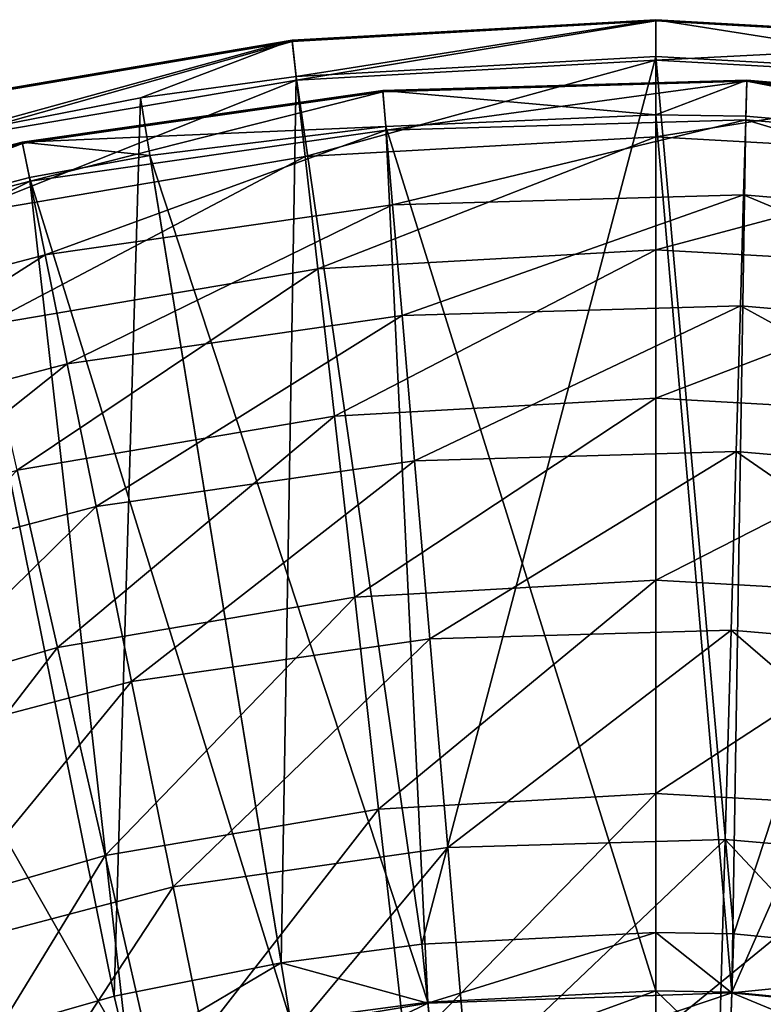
# Model space of a CAD drawing. Extents: x 1 to 221, y -229 to 0.
# Tile 146 of 169: x 90 to 115, y -43 to -10. Entities that reach past the tile are written whole.
import ezdxf

# ---------------------------------------------------------------- set-up
doc = ezdxf.new("R2010")
doc.units = 0
doc.header["$LTSCALE"] = 25.4
doc.layers.get('0').update_dxf_attribs({"color": 13, "linetype": 'CONTINUOUS'})

# ---------------------------------------------------------------- blocks, each defined once
blk = doc.blocks.new('CAMELEON-PEAR-M-8533_STL')
at = {"color": 254}
mesh = blk.add_polyface(dxfattribs=at)
corners = [(94.134, 331.805, 47.582), (103.572, 323.021, 42.917), (93.429, 323.021, 44.627), (103.876, 331.805, 45.939)]
mesh.append_faces([[corners[k] for k in face] for face in [(0, 1, 2), (1, 0, 3)]], dxfattribs={"vtx0": -1, "color": 254})
mesh = blk.add_polyface(dxfattribs=at)
corners = [(103.876, 331.805, 45.939), (113.852, 323.021, 42.573), (103.572, 323.021, 42.917), (113.751, 331.805, 45.609)]
mesh.append_faces([[corners[k] for k in face] for face in [(0, 1, 2), (1, 0, 3)]], dxfattribs={"vtx0": -1, "color": 254})
mesh = blk.add_polyface(dxfattribs=at)
corners = [(123.581, 331.805, 46.598), (113.852, 323.021, 42.573), (113.751, 331.805, 45.609), (124.086, 323.021, 43.602)]
mesh.append_faces([[corners[k] for k in face] for face in [(0, 1, 2), (1, 0, 3)]], dxfattribs={"vtx0": -1, "color": 254})
mesh = blk.add_polyface(dxfattribs=at)
corners = [(103.804, 323.824, 45.222), (98.924, 313.628, 43.504), (103.57, 313.628, 42.893)]
mesh.append_faces([[corners[k] for k in face] for face in [(0, 1, 2)]], dxfattribs={"color": 254})
mesh = blk.add_polyface(dxfattribs=at)
corners = [(111.279, 313.628, 42.507), (103.804, 323.824, 45.222), (103.57, 313.628, 42.893)]
mesh.append_faces([[corners[k] for k in face] for face in [(0, 1, 2)]], dxfattribs={"color": 254})
mesh = blk.add_polyface(dxfattribs=at)
corners = [(113.775, 323.824, 44.889), (103.804, 323.824, 45.222), (111.279, 313.628, 42.507)]
mesh.append_faces([[corners[k] for k in face] for face in [(0, 1, 2)]], dxfattribs={"color": 254})
mesh = blk.add_polyface(dxfattribs=at)
corners = [(113.853, 313.628, 42.55), (113.775, 323.824, 44.889), (111.279, 313.628, 42.507)]
mesh.append_faces([[corners[k] for k in face] for face in [(0, 1, 2)]], dxfattribs={"color": 254})
mesh = blk.add_polyface(dxfattribs=at)
corners = [(123.634, 313.628, 43.504), (113.775, 323.824, 44.889), (113.853, 313.628, 42.55)]
mesh.append_faces([[corners[k] for k in face] for face in [(0, 1, 2)]], dxfattribs={"color": 254})
mesh = blk.add_polyface(dxfattribs=at)
corners = [(93.429, 323.021, 44.627), (92.966, 313.944, 42.684), (86.264, 313.944, 44.597)]
mesh.append_faces([[corners[k] for k in face] for face in [(0, 1, 2)]], dxfattribs={"color": 254})
mesh = blk.add_polyface(dxfattribs=at)
corners = [(98.607, 313.944, 41.555), (92.966, 313.944, 42.684), (93.429, 323.021, 44.627)]
mesh.append_faces([[corners[k] for k in face] for face in [(0, 1, 2)]], dxfattribs={"color": 254})
mesh = blk.add_polyface(dxfattribs=at)
corners = [(103.572, 323.021, 42.917), (98.607, 313.944, 41.555), (93.429, 323.021, 44.627)]
mesh.append_faces([[corners[k] for k in face] for face in [(0, 1, 2)]], dxfattribs={"color": 254})
mesh = blk.add_polyface(dxfattribs=at)
corners = [(103.572, 323.021, 42.917), (103.372, 313.944, 40.928), (98.607, 313.944, 41.555)]
mesh.append_faces([[corners[k] for k in face] for face in [(0, 1, 2)]], dxfattribs={"color": 254})
mesh = blk.add_polyface(dxfattribs=at)
corners = [(111.279, 313.944, 40.532), (103.372, 313.944, 40.928), (103.572, 323.021, 42.917)]
mesh.append_faces([[corners[k] for k in face] for face in [(0, 1, 2)]], dxfattribs={"color": 254})
mesh = blk.add_polyface(dxfattribs=at)
corners = [(113.852, 323.021, 42.573), (111.279, 313.944, 40.532), (103.572, 323.021, 42.917)]
mesh.append_faces([[corners[k] for k in face] for face in [(0, 1, 2)]], dxfattribs={"color": 254})
mesh = blk.add_polyface(dxfattribs=at)
corners = [(113.919, 313.944, 40.576), (111.279, 313.944, 40.532), (113.852, 323.021, 42.573)]
mesh.append_faces([[corners[k] for k in face] for face in [(0, 1, 2)]], dxfattribs={"color": 254})
mesh = blk.add_polyface(dxfattribs=at)
corners = [(123.951, 313.944, 41.555), (113.919, 313.944, 40.576), (113.852, 323.021, 42.573)]
mesh.append_faces([[corners[k] for k in face] for face in [(0, 1, 2)]], dxfattribs={"color": 254})
mesh = blk.add_polyface(dxfattribs=at)
corners = [(124.086, 323.021, 43.602), (123.951, 313.944, 41.555), (113.852, 323.021, 42.573)]
mesh.append_faces([[corners[k] for k in face] for face in [(0, 1, 2)]], dxfattribs={"color": 254})
mesh = blk.add_polyface(dxfattribs=at)
corners = [(92.966, 313.944, 42.684), (87.109, 128.681, 13.631), (86.264, 313.944, 44.597)]
mesh.append_faces([[corners[k] for k in face] for face in [(0, 1, 2)]], dxfattribs={"color": 254})
mesh = blk.add_polyface(dxfattribs=at)
corners = [(93.855, 128.681, 12.315), (87.109, 128.681, 13.631), (92.966, 313.944, 42.684)]
mesh.append_faces([[corners[k] for k in face] for face in [(0, 1, 2)]], dxfattribs={"color": 254})
mesh = blk.add_polyface(dxfattribs=at)
corners = [(98.607, 313.944, 41.555), (93.855, 128.681, 12.315), (92.966, 313.944, 42.684)]
mesh.append_faces([[corners[k] for k in face] for face in [(0, 1, 2)]], dxfattribs={"color": 254})
mesh = blk.add_polyface(dxfattribs=at)
corners = [(99.118, 128.681, 11.591), (93.855, 128.681, 12.315), (98.607, 313.944, 41.555)]
mesh.append_faces([[corners[k] for k in face] for face in [(0, 1, 2)]], dxfattribs={"color": 254})
mesh = blk.add_polyface(dxfattribs=at)
corners = [(103.372, 313.944, 40.928), (99.118, 128.681, 11.591), (98.607, 313.944, 41.555)]
mesh.append_faces([[corners[k] for k in face] for face in [(0, 1, 2)]], dxfattribs={"color": 254})
mesh = blk.add_polyface(dxfattribs=at)
corners = [(111.279, 128.681, 10.908), (99.118, 128.681, 11.591), (103.372, 313.944, 40.928)]
mesh.append_faces([[corners[k] for k in face] for face in [(0, 1, 2)]], dxfattribs={"color": 254})
mesh = blk.add_polyface(dxfattribs=at)
corners = [(111.279, 128.681, 10.908), (103.372, 313.944, 40.928), (111.279, 313.944, 40.532)]
mesh.append_faces([[corners[k] for k in face] for face in [(0, 1, 2)]], dxfattribs={"color": 254})
mesh = blk.add_polyface(dxfattribs=at)
corners = [(113.919, 313.944, 40.576), (111.279, 128.681, 10.908), (111.279, 313.944, 40.532)]
mesh.append_faces([[corners[k] for k in face] for face in [(0, 1, 2)]], dxfattribs={"color": 254})
mesh = blk.add_polyface(dxfattribs=at)
corners = [(123.441, 128.681, 11.591), (111.279, 128.681, 10.908), (113.919, 313.944, 40.576)]
mesh.append_faces([[corners[k] for k in face] for face in [(0, 1, 2)]], dxfattribs={"color": 254})
mesh = blk.add_polyface(dxfattribs=at)
corners = [(123.951, 313.944, 41.555), (123.441, 128.681, 11.591), (113.919, 313.944, 40.576)]
mesh.append_faces([[corners[k] for k in face] for face in [(0, 1, 2)]], dxfattribs={"color": 254})
mesh = blk.add_polyface(dxfattribs=at)
corners = [(93.424, 313.628, 44.605), (86.889, 313.628, 46.47), (78.324, 128.365, 18.102)]
mesh.append_faces([[corners[k] for k in face] for face in [(0, 1, 2)]], dxfattribs={"color": 254})
mesh = blk.add_polyface(dxfattribs=at)
corners = [(93.424, 313.628, 44.605), (78.324, 128.365, 18.102), (90.1, 128.365, 15.007)]
mesh.append_faces([[corners[k] for k in face] for face in [(0, 1, 2)]], dxfattribs={"color": 254})
mesh = blk.add_polyface(dxfattribs=at)
corners = [(98.924, 313.628, 43.504), (93.424, 313.628, 44.605), (90.1, 128.365, 15.007)]
mesh.append_faces([[corners[k] for k in face] for face in [(0, 1, 2)]], dxfattribs={"color": 254})
mesh = blk.add_polyface(dxfattribs=at)
corners = [(98.924, 313.628, 43.504), (90.1, 128.365, 15.007), (94.172, 128.365, 14.264)]
mesh.append_faces([[corners[k] for k in face] for face in [(0, 1, 2)]], dxfattribs={"color": 254})
mesh = blk.add_polyface(dxfattribs=at)
corners = [(103.57, 313.628, 42.893), (98.924, 313.628, 43.504), (94.172, 128.365, 14.264)]
mesh.append_faces([[corners[k] for k in face] for face in [(0, 1, 2)]], dxfattribs={"color": 254})
mesh = blk.add_polyface(dxfattribs=at)
corners = [(103.57, 313.628, 42.893), (94.172, 128.365, 14.264), (102.153, 128.365, 13.274)]
mesh.append_faces([[corners[k] for k in face] for face in [(0, 1, 2)]], dxfattribs={"color": 254})
mesh = blk.add_polyface(dxfattribs=at)
corners = [(111.279, 313.628, 42.507), (103.57, 313.628, 42.893), (102.153, 128.365, 13.274)]
mesh.append_faces([[corners[k] for k in face] for face in [(0, 1, 2)]], dxfattribs={"color": 254})
mesh = blk.add_polyface(dxfattribs=at)
corners = [(111.279, 313.628, 42.507), (102.153, 128.365, 13.274), (111.279, 128.365, 12.883)]
mesh.append_faces([[corners[k] for k in face] for face in [(0, 1, 2)]], dxfattribs={"color": 254})
mesh = blk.add_polyface(dxfattribs=at)
corners = [(113.853, 313.628, 42.55), (111.279, 313.628, 42.507), (111.279, 128.365, 12.883)]
mesh.append_faces([[corners[k] for k in face] for face in [(0, 1, 2)]], dxfattribs={"color": 254})
mesh = blk.add_polyface(dxfattribs=at)
corners = [(114.325, 128.365, 12.926), (113.853, 313.628, 42.55), (111.279, 128.365, 12.883)]
mesh.append_faces([[corners[k] for k in face] for face in [(0, 1, 2)]], dxfattribs={"color": 254})
mesh = blk.add_polyface(dxfattribs=at)
corners = [(126.456, 128.365, 13.968), (123.634, 313.628, 43.504), (113.853, 313.628, 42.55)]
mesh.append_faces([[corners[k] for k in face] for face in [(0, 1, 2)]], dxfattribs={"color": 254})
mesh = blk.add_polyface(dxfattribs=at)
corners = [(126.456, 128.365, 13.968), (113.853, 313.628, 42.55), (114.325, 128.365, 12.926)]
mesh.append_faces([[corners[k] for k in face] for face in [(0, 1, 2)]], dxfattribs={"color": 254})
mesh = blk.add_polyface(dxfattribs=at)
corners = [(98.979, 116.862, 10.359), (86.833, 116.862, 12.423), (87.109, 128.681, 13.631)]
mesh.append_faces([[corners[k] for k in face] for face in [(0, 1, 2)]], dxfattribs={"color": 254})
mesh = blk.add_polyface(dxfattribs=at)
corners = [(98.979, 116.862, 10.359), (87.109, 128.681, 13.631), (93.855, 128.681, 12.315)]
mesh.append_faces([[corners[k] for k in face] for face in [(0, 1, 2)]], dxfattribs={"color": 254})
mesh = blk.add_polyface(dxfattribs=at)
corners = [(99.118, 128.681, 11.591), (98.979, 116.862, 10.359), (93.855, 128.681, 12.315)]
mesh.append_faces([[corners[k] for k in face] for face in [(0, 1, 2)]], dxfattribs={"color": 254})
mesh = blk.add_polyface(dxfattribs=at)
corners = [(99.118, 128.681, 11.591), (111.279, 116.862, 9.668), (98.979, 116.862, 10.359), (111.279, 128.681, 10.908)]
mesh.append_faces([[corners[k] for k in face] for face in [(0, 1, 2), (1, 0, 3)]], dxfattribs={"vtx0": -1, "color": 254})
mesh = blk.add_polyface(dxfattribs=at)
corners = [(123.441, 128.681, 11.591), (111.279, 116.862, 9.668), (111.279, 128.681, 10.908), (123.58, 116.862, 10.359)]
mesh.append_faces([[corners[k] for k in face] for face in [(0, 1, 2), (1, 0, 3)]], dxfattribs={"vtx0": -1, "color": 254})
mesh = blk.add_polyface(dxfattribs=at)
corners = [(89.859, 116.761, 13.814), (78.324, 128.365, 18.102), (77.948, 116.761, 16.945), (90.1, 128.365, 15.007)]
mesh.append_faces([[corners[k] for k in face] for face in [(0, 1, 2), (1, 0, 3)]], dxfattribs={"vtx0": -1, "color": 254})
mesh = blk.add_polyface(dxfattribs=at)
corners = [(102.153, 128.365, 13.274), (89.859, 116.761, 13.814), (102.049, 116.761, 12.061)]
mesh.append_faces([[corners[k] for k in face] for face in [(0, 1, 2)]], dxfattribs={"color": 254})
mesh = blk.add_polyface(dxfattribs=at)
corners = [(102.153, 128.365, 13.274), (94.172, 128.365, 14.264), (89.859, 116.761, 13.814)]
mesh.append_faces([[corners[k] for k in face] for face in [(0, 1, 2)]], dxfattribs={"color": 254})
mesh = blk.add_polyface(dxfattribs=at)
corners = [(94.172, 128.365, 14.264), (90.1, 128.365, 15.007), (89.859, 116.761, 13.814)]
mesh.append_faces([[corners[k] for k in face] for face in [(0, 1, 2)]], dxfattribs={"color": 254})
mesh = blk.add_polyface(dxfattribs=at)
corners = [(114.359, 116.761, 11.71), (111.279, 128.365, 12.883), (102.049, 116.761, 12.061)]
mesh.append_faces([[corners[k] for k in face] for face in [(0, 1, 2)]], dxfattribs={"color": 254})
mesh = blk.add_polyface(dxfattribs=at)
corners = [(111.279, 128.365, 12.883), (102.153, 128.365, 13.274), (102.049, 116.761, 12.061)]
mesh.append_faces([[corners[k] for k in face] for face in [(0, 1, 2)]], dxfattribs={"color": 254})
mesh = blk.add_polyface(dxfattribs=at)
corners = [(114.359, 116.761, 11.71), (114.325, 128.365, 12.926), (111.279, 128.365, 12.883)]
mesh.append_faces([[corners[k] for k in face] for face in [(0, 1, 2)]], dxfattribs={"color": 254})
mesh = blk.add_polyface(dxfattribs=at)
corners = [(114.359, 116.761, 11.71), (126.456, 128.365, 13.968), (114.325, 128.365, 12.926), (126.63, 116.761, 12.764)]
mesh.append_faces([[corners[k] for k in face] for face in [(0, 1, 2), (1, 0, 3)]], dxfattribs={"vtx0": -1, "color": 254})
mesh = blk.add_polyface(dxfattribs=at)
corners = [(98.979, 116.862, 10.359), (86.842, 104.979, 12.464), (86.833, 116.862, 12.423), (98.984, 104.979, 10.401)]
mesh.append_faces([[corners[k] for k in face] for face in [(0, 1, 2), (1, 0, 3)]], dxfattribs={"vtx0": -1, "color": 254})
mesh = blk.add_polyface(dxfattribs=at)
corners = [(111.279, 116.862, 9.668), (98.984, 104.979, 10.401), (98.979, 116.862, 10.359), (111.279, 104.979, 9.711)]
mesh.append_faces([[corners[k] for k in face] for face in [(0, 1, 2), (1, 0, 3)]], dxfattribs={"vtx0": -1, "color": 254})
mesh = blk.add_polyface(dxfattribs=at)
corners = [(123.58, 116.862, 10.359), (111.279, 104.979, 9.711), (111.279, 116.862, 9.668), (123.575, 104.979, 10.401)]
mesh.append_faces([[corners[k] for k in face] for face in [(0, 1, 2), (1, 0, 3)]], dxfattribs={"vtx0": -1, "color": 254})
mesh = blk.add_polyface(dxfattribs=at)
corners = [(77.961, 105.094, 16.984), (89.859, 116.761, 13.814), (77.948, 116.761, 16.945), (89.867, 105.094, 13.855)]
mesh.append_faces([[corners[k] for k in face] for face in [(0, 1, 2), (1, 0, 3)]], dxfattribs={"vtx0": -1, "color": 254})
mesh = blk.add_polyface(dxfattribs=at)
corners = [(89.867, 105.094, 13.855), (102.049, 116.761, 12.061), (89.859, 116.761, 13.814), (102.052, 105.094, 12.103)]
mesh.append_faces([[corners[k] for k in face] for face in [(0, 1, 2), (1, 0, 3)]], dxfattribs={"vtx0": -1, "color": 254})
mesh = blk.add_polyface(dxfattribs=at)
corners = [(102.052, 105.094, 12.103), (114.359, 116.761, 11.71), (102.049, 116.761, 12.061), (114.358, 105.094, 11.751)]
mesh.append_faces([[corners[k] for k in face] for face in [(0, 1, 2), (1, 0, 3)]], dxfattribs={"vtx0": -1, "color": 254})
mesh = blk.add_polyface(dxfattribs=at)
corners = [(126.624, 105.094, 12.805), (114.359, 116.761, 11.71), (114.358, 105.094, 11.751), (126.63, 116.761, 12.764)]
mesh.append_faces([[corners[k] for k in face] for face in [(0, 1, 2), (1, 0, 3)]], dxfattribs={"vtx0": -1, "color": 254})
mesh = blk.add_polyface(dxfattribs=at)
corners = [(78.362, 93.499, 18.221), (89.867, 105.094, 13.855), (77.961, 105.094, 16.984), (90.125, 93.499, 15.129)]
mesh.append_faces([[corners[k] for k in face] for face in [(0, 1, 2), (1, 0, 3)]], dxfattribs={"vtx0": -1, "color": 254})
mesh = blk.add_polyface(dxfattribs=at)
corners = [(98.984, 104.979, 10.401), (87.137, 93.169, 13.755), (86.842, 104.979, 12.464), (99.132, 93.169, 11.717)]
mesh.append_faces([[corners[k] for k in face] for face in [(0, 1, 2), (1, 0, 3)]], dxfattribs={"vtx0": -1, "color": 254})
mesh = blk.add_polyface(dxfattribs=at)
corners = [(90.125, 93.499, 15.129), (102.052, 105.094, 12.103), (89.867, 105.094, 13.855), (102.164, 93.499, 13.398)]
mesh.append_faces([[corners[k] for k in face] for face in [(0, 1, 2), (1, 0, 3)]], dxfattribs={"vtx0": -1, "color": 254})
mesh = blk.add_polyface(dxfattribs=at)
corners = [(111.279, 104.979, 9.711), (99.132, 93.169, 11.717), (98.984, 104.979, 10.401), (111.279, 93.169, 11.035)]
mesh.append_faces([[corners[k] for k in face] for face in [(0, 1, 2), (1, 0, 3)]], dxfattribs={"vtx0": -1, "color": 254})
mesh = blk.add_polyface(dxfattribs=at)
corners = [(102.164, 93.499, 13.398), (114.358, 105.094, 11.751), (102.052, 105.094, 12.103), (114.321, 93.499, 13.051)]
mesh.append_faces([[corners[k] for k in face] for face in [(0, 1, 2), (1, 0, 3)]], dxfattribs={"vtx0": -1, "color": 254})
mesh = blk.add_polyface(dxfattribs=at)
corners = [(123.575, 104.979, 10.401), (111.279, 93.169, 11.035), (111.279, 104.979, 9.711), (123.427, 93.169, 11.717)]
mesh.append_faces([[corners[k] for k in face] for face in [(0, 1, 2), (1, 0, 3)]], dxfattribs={"vtx0": -1, "color": 254})
mesh = blk.add_polyface(dxfattribs=at)
corners = [(126.439, 93.499, 14.092), (114.358, 105.094, 11.751), (114.321, 93.499, 13.051), (126.624, 105.094, 12.805)]
mesh.append_faces([[corners[k] for k in face] for face in [(0, 1, 2), (1, 0, 3)]], dxfattribs={"vtx0": -1, "color": 254})
mesh = blk.add_polyface(dxfattribs=at)
corners = [(79.148, 82.112, 20.64), (90.125, 93.499, 15.129), (78.362, 93.499, 18.221), (90.63, 82.112, 17.621)]
mesh.append_faces([[corners[k] for k in face] for face in [(0, 1, 2), (1, 0, 3)]], dxfattribs={"vtx0": -1, "color": 254})
mesh = blk.add_polyface(dxfattribs=at)
corners = [(90.63, 82.112, 17.621), (102.164, 93.499, 13.398), (90.125, 93.499, 15.129), (102.381, 82.112, 15.932)]
mesh.append_faces([[corners[k] for k in face] for face in [(0, 1, 2), (1, 0, 3)]], dxfattribs={"vtx0": -1, "color": 254})
mesh = blk.add_polyface(dxfattribs=at)
corners = [(102.381, 82.112, 15.932), (114.321, 93.499, 13.051), (102.164, 93.499, 13.398), (114.248, 82.112, 15.593)]
mesh.append_faces([[corners[k] for k in face] for face in [(0, 1, 2), (1, 0, 3)]], dxfattribs={"vtx0": -1, "color": 254})
mesh = blk.add_polyface(dxfattribs=at)
corners = [(126.077, 82.112, 16.609), (114.321, 93.499, 13.051), (114.248, 82.112, 15.593), (126.439, 93.499, 14.092)]
mesh.append_faces([[corners[k] for k in face] for face in [(0, 1, 2), (1, 0, 3)]], dxfattribs={"vtx0": -1, "color": 254})
mesh = blk.add_polyface(dxfattribs=at)
corners = [(99.132, 93.169, 11.717), (87.714, 81.571, 16.28), (87.137, 93.169, 13.755), (99.422, 81.571, 14.291)]
mesh.append_faces([[corners[k] for k in face] for face in [(0, 1, 2), (1, 0, 3)]], dxfattribs={"vtx0": -1, "color": 254})
mesh = blk.add_polyface(dxfattribs=at)
corners = [(111.279, 93.169, 11.035), (99.422, 81.571, 14.291), (99.132, 93.169, 11.717), (111.279, 81.571, 13.625)]
mesh.append_faces([[corners[k] for k in face] for face in [(0, 1, 2), (1, 0, 3)]], dxfattribs={"vtx0": -1, "color": 254})
mesh = blk.add_polyface(dxfattribs=at)
corners = [(123.427, 93.169, 11.717), (111.279, 81.571, 13.625), (111.279, 93.169, 11.035), (123.137, 81.571, 14.291)]
mesh.append_faces([[corners[k] for k in face] for face in [(0, 1, 2), (1, 0, 3)]], dxfattribs={"vtx0": -1, "color": 254})
mesh = blk.add_polyface(dxfattribs=at)
corners = [(80.309, 71.066, 24.212), (90.63, 82.112, 17.621), (79.148, 82.112, 20.64), (91.376, 71.066, 21.303)]
mesh.append_faces([[corners[k] for k in face] for face in [(0, 1, 2), (1, 0, 3)]], dxfattribs={"vtx0": -1, "color": 254})
mesh = blk.add_polyface(dxfattribs=at)
corners = [(91.376, 71.066, 21.303), (102.381, 82.112, 15.932), (90.63, 82.112, 17.621), (102.703, 71.066, 19.675)]
mesh.append_faces([[corners[k] for k in face] for face in [(0, 1, 2), (1, 0, 3)]], dxfattribs={"vtx0": -1, "color": 254})
mesh = blk.add_polyface(dxfattribs=at)
corners = [(102.703, 71.066, 19.675), (114.248, 82.112, 15.593), (102.381, 82.112, 15.932), (114.141, 71.066, 19.348)]
mesh.append_faces([[corners[k] for k in face] for face in [(0, 1, 2), (1, 0, 3)]], dxfattribs={"vtx0": -1, "color": 254})
mesh = blk.add_polyface(dxfattribs=at)
corners = [(125.542, 71.066, 20.327), (114.248, 82.112, 15.593), (114.141, 71.066, 19.348), (126.077, 82.112, 16.609)]
mesh.append_faces([[corners[k] for k in face] for face in [(0, 1, 2), (1, 0, 3)]], dxfattribs={"vtx0": -1, "color": 254})
mesh = blk.add_polyface(dxfattribs=at)
corners = [(99.422, 81.571, 14.291), (88.565, 70.321, 20.011), (87.714, 81.571, 16.28), (99.85, 70.321, 18.093)]
mesh.append_faces([[corners[k] for k in face] for face in [(0, 1, 2), (1, 0, 3)]], dxfattribs={"vtx0": -1, "color": 254})
mesh = blk.add_polyface(dxfattribs=at)
corners = [(111.279, 81.571, 13.625), (99.85, 70.321, 18.093), (99.422, 81.571, 14.291), (111.279, 70.321, 17.451)]
mesh.append_faces([[corners[k] for k in face] for face in [(0, 1, 2), (1, 0, 3)]], dxfattribs={"vtx0": -1, "color": 254})
mesh = blk.add_polyface(dxfattribs=at)
corners = [(123.137, 81.571, 14.291), (111.279, 70.321, 17.451), (111.279, 81.571, 13.625), (122.708, 70.321, 18.093)]
mesh.append_faces([[corners[k] for k in face] for face in [(0, 1, 2), (1, 0, 3)]], dxfattribs={"vtx0": -1, "color": 254})
mesh = blk.add_polyface(dxfattribs=at)
corners = [(81.832, 60.489, 28.898), (91.376, 71.066, 21.303), (80.309, 71.066, 24.212), (92.355, 60.489, 26.132)]
mesh.append_faces([[corners[k] for k in face] for face in [(0, 1, 2), (1, 0, 3)]], dxfattribs={"vtx0": -1, "color": 254})
mesh = blk.add_polyface(dxfattribs=at)
corners = [(92.355, 60.489, 26.132), (102.703, 71.066, 19.675), (91.376, 71.066, 21.303), (103.124, 60.489, 24.583)]
mesh.append_faces([[corners[k] for k in face] for face in [(0, 1, 2), (1, 0, 3)]], dxfattribs={"vtx0": -1, "color": 254})
mesh = blk.add_polyface(dxfattribs=at)
corners = [(103.124, 60.489, 24.583), (114.141, 71.066, 19.348), (102.703, 71.066, 19.675), (114, 60.489, 24.272)]
mesh.append_faces([[corners[k] for k in face] for face in [(0, 1, 2), (1, 0, 3)]], dxfattribs={"vtx0": -1, "color": 254})
mesh = blk.add_polyface(dxfattribs=at)
corners = [(124.841, 60.489, 25.204), (114.141, 71.066, 19.348), (114, 60.489, 24.272), (125.542, 71.066, 20.327)]
mesh.append_faces([[corners[k] for k in face] for face in [(0, 1, 2), (1, 0, 3)]], dxfattribs={"vtx0": -1, "color": 254})
mesh = blk.add_polyface(dxfattribs=at)
corners = [(99.85, 70.321, 18.093), (89.681, 59.548, 24.902), (88.565, 70.321, 20.011), (100.412, 59.548, 23.079)]
mesh.append_faces([[corners[k] for k in face] for face in [(0, 1, 2), (1, 0, 3)]], dxfattribs={"vtx0": -1, "color": 254})
mesh = blk.add_polyface(dxfattribs=at)
corners = [(111.279, 70.321, 17.451), (100.412, 59.548, 23.079), (99.85, 70.321, 18.093), (111.279, 59.548, 22.469)]
mesh.append_faces([[corners[k] for k in face] for face in [(0, 1, 2), (1, 0, 3)]], dxfattribs={"vtx0": -1, "color": 254})
mesh = blk.add_polyface(dxfattribs=at)
corners = [(122.708, 70.321, 18.093), (111.279, 59.548, 22.469), (111.279, 70.321, 17.451), (122.146, 59.548, 23.079)]
mesh.append_faces([[corners[k] for k in face] for face in [(0, 1, 2), (1, 0, 3)]], dxfattribs={"vtx0": -1, "color": 254})
mesh = blk.add_polyface(dxfattribs=at)
corners = [(83.698, 50.506, 34.641), (92.355, 60.489, 26.132), (81.832, 60.489, 28.898), (93.554, 50.506, 32.05)]
mesh.append_faces([[corners[k] for k in face] for face in [(0, 1, 2), (1, 0, 3)]], dxfattribs={"vtx0": -1, "color": 254})
mesh = blk.add_polyface(dxfattribs=at)
corners = [(93.554, 50.506, 32.05), (103.124, 60.489, 24.583), (92.355, 60.489, 26.132), (103.641, 50.506, 30.6)]
mesh.append_faces([[corners[k] for k in face] for face in [(0, 1, 2), (1, 0, 3)]], dxfattribs={"vtx0": -1, "color": 254})
mesh = blk.add_polyface(dxfattribs=at)
corners = [(103.641, 50.506, 30.6), (114, 60.489, 24.272), (103.124, 60.489, 24.583), (113.828, 50.506, 30.309)]
mesh.append_faces([[corners[k] for k in face] for face in [(0, 1, 2), (1, 0, 3)]], dxfattribs={"vtx0": -1, "color": 254})
mesh = blk.add_polyface(dxfattribs=at)
corners = [(123.982, 50.506, 31.181), (114, 60.489, 24.272), (113.828, 50.506, 30.309), (124.841, 60.489, 25.204)]
mesh.append_faces([[corners[k] for k in face] for face in [(0, 1, 2), (1, 0, 3)]], dxfattribs={"vtx0": -1, "color": 254})
mesh = blk.add_polyface(dxfattribs=at)
corners = [(89.681, 59.548, 24.902), (81.254, 49.38, 33.721), (79.223, 59.548, 27.916), (91.05, 49.38, 30.899)]
mesh.append_faces([[corners[k] for k in face] for face in [(0, 1, 2), (1, 0, 3)]], dxfattribs={"vtx0": -1, "color": 254})
mesh = blk.add_polyface(dxfattribs=at)
corners = [(100.412, 59.548, 23.079), (91.05, 49.38, 30.899), (89.681, 59.548, 24.902), (101.101, 49.38, 29.191)]
mesh.append_faces([[corners[k] for k in face] for face in [(0, 1, 2), (1, 0, 3)]], dxfattribs={"vtx0": -1, "color": 254})
mesh = blk.add_polyface(dxfattribs=at)
corners = [(111.279, 59.548, 22.469), (101.101, 49.38, 29.191), (100.412, 59.548, 23.079), (111.279, 49.38, 28.619)]
mesh.append_faces([[corners[k] for k in face] for face in [(0, 1, 2), (1, 0, 3)]], dxfattribs={"vtx0": -1, "color": 254})
mesh = blk.add_polyface(dxfattribs=at)
corners = [(122.146, 59.548, 23.079), (111.279, 49.38, 28.619), (111.279, 59.548, 22.469), (121.458, 49.38, 29.191)]
mesh.append_faces([[corners[k] for k in face] for face in [(0, 1, 2), (1, 0, 3)]], dxfattribs={"vtx0": -1, "color": 254})
mesh = blk.add_polyface(dxfattribs=at)
corners = [(85.886, 41.233, 41.374), (93.554, 50.506, 32.05), (83.698, 50.506, 34.641), (94.96, 41.233, 38.989)]
mesh.append_faces([[corners[k] for k in face] for face in [(0, 1, 2), (1, 0, 3)]], dxfattribs={"vtx0": -1, "color": 254})
mesh = blk.add_polyface(dxfattribs=at)
corners = [(94.96, 41.233, 38.989), (103.641, 50.506, 30.6), (93.554, 50.506, 32.05), (104.247, 41.233, 37.654)]
mesh.append_faces([[corners[k] for k in face] for face in [(0, 1, 2), (1, 0, 3)]], dxfattribs={"vtx0": -1, "color": 254})
mesh = blk.add_polyface(dxfattribs=at)
corners = [(104.247, 41.233, 37.654), (113.828, 50.506, 30.309), (103.641, 50.506, 30.6), (113.626, 41.233, 37.386)]
mesh.append_faces([[corners[k] for k in face] for face in [(0, 1, 2), (1, 0, 3)]], dxfattribs={"vtx0": -1, "color": 254})
mesh = blk.add_polyface(dxfattribs=at)
corners = [(122.974, 41.233, 38.189), (113.828, 50.506, 30.309), (113.626, 41.233, 37.386), (123.982, 50.506, 31.181)]
mesh.append_faces([[corners[k] for k in face] for face in [(0, 1, 2), (1, 0, 3)]], dxfattribs={"vtx0": -1, "color": 254})
mesh = blk.add_polyface(dxfattribs=at)
corners = [(91.05, 49.38, 30.899), (83.636, 39.935, 40.528), (81.254, 49.38, 33.721), (92.655, 39.935, 37.929)]
mesh.append_faces([[corners[k] for k in face] for face in [(0, 1, 2), (1, 0, 3)]], dxfattribs={"vtx0": -1, "color": 254})
mesh = blk.add_polyface(dxfattribs=at)
corners = [(101.101, 49.38, 29.191), (92.655, 39.935, 37.929), (91.05, 49.38, 30.899), (101.908, 39.935, 36.357)]
mesh.append_faces([[corners[k] for k in face] for face in [(0, 1, 2), (1, 0, 3)]], dxfattribs={"vtx0": -1, "color": 254})
mesh = blk.add_polyface(dxfattribs=at)
corners = [(111.279, 49.38, 28.619), (101.908, 39.935, 36.357), (101.101, 49.38, 29.191), (111.279, 39.935, 35.831)]
mesh.append_faces([[corners[k] for k in face] for face in [(0, 1, 2), (1, 0, 3)]], dxfattribs={"vtx0": -1, "color": 254})
mesh = blk.add_polyface(dxfattribs=at)
corners = [(121.458, 49.38, 29.191), (111.279, 39.935, 35.831), (111.279, 49.38, 28.619), (120.65, 39.935, 36.357)]
mesh.append_faces([[corners[k] for k in face] for face in [(0, 1, 2), (1, 0, 3)]], dxfattribs={"vtx0": -1, "color": 254})
mesh = blk.add_polyface(dxfattribs=at)
corners = [(88.37, 32.777, 49.02), (94.96, 41.233, 38.989), (85.886, 41.233, 41.374), (96.556, 32.777, 46.868)]
mesh.append_faces([[corners[k] for k in face] for face in [(0, 1, 2), (1, 0, 3)]], dxfattribs={"vtx0": -1, "color": 254})
mesh = blk.add_polyface(dxfattribs=at)
corners = [(96.556, 32.777, 46.868), (104.247, 41.233, 37.654), (94.96, 41.233, 38.989), (104.935, 32.777, 45.664)]
mesh.append_faces([[corners[k] for k in face] for face in [(0, 1, 2), (1, 0, 3)]], dxfattribs={"vtx0": -1, "color": 254})
mesh = blk.add_polyface(dxfattribs=at)
corners = [(104.935, 32.777, 45.664), (113.626, 41.233, 37.386), (104.247, 41.233, 37.654), (113.396, 32.777, 45.422)]
mesh.append_faces([[corners[k] for k in face] for face in [(0, 1, 2), (1, 0, 3)]], dxfattribs={"vtx0": -1, "color": 254})
mesh = blk.add_polyface(dxfattribs=at)
corners = [(121.83, 32.777, 46.146), (113.626, 41.233, 37.386), (113.396, 32.777, 45.422), (122.974, 41.233, 38.189)]
mesh.append_faces([[corners[k] for k in face] for face in [(0, 1, 2), (1, 0, 3)]], dxfattribs={"vtx0": -1, "color": 254})
mesh = blk.add_polyface(dxfattribs=at)
corners = [(92.655, 39.935, 37.929), (86.34, 31.323, 48.256), (83.636, 39.935, 40.528), (94.477, 31.323, 45.912)]
mesh.append_faces([[corners[k] for k in face] for face in [(0, 1, 2), (1, 0, 3)]], dxfattribs={"vtx0": -1, "color": 254})
mesh = blk.add_polyface(dxfattribs=at)
corners = [(101.908, 39.935, 36.357), (94.477, 31.323, 45.912), (92.655, 39.935, 37.929), (102.825, 31.323, 44.494)]
mesh.append_faces([[corners[k] for k in face] for face in [(0, 1, 2), (1, 0, 3)]], dxfattribs={"vtx0": -1, "color": 254})
mesh = blk.add_polyface(dxfattribs=at)
corners = [(111.279, 39.935, 35.831), (102.825, 31.323, 44.494), (101.908, 39.935, 36.357), (111.279, 31.323, 44.019)]
mesh.append_faces([[corners[k] for k in face] for face in [(0, 1, 2), (1, 0, 3)]], dxfattribs={"vtx0": -1, "color": 254})
mesh = blk.add_polyface(dxfattribs=at)
corners = [(120.65, 39.935, 36.357), (111.279, 31.323, 44.019), (111.279, 39.935, 35.831), (119.734, 31.323, 44.494)]
mesh.append_faces([[corners[k] for k in face] for face in [(0, 1, 2), (1, 0, 3)]], dxfattribs={"vtx0": -1, "color": 254})

msp = doc.modelspace()

# ---------------------------------------------------------------- block references
at = {"color": 0, "extrusion": (0, -1, -4.44089e-16)}
msp.add_blockref('CAMELEON-PEAR-M-8533_STL', (0, 0), dxfattribs=at)

doc.saveas('drawing.dxf')
